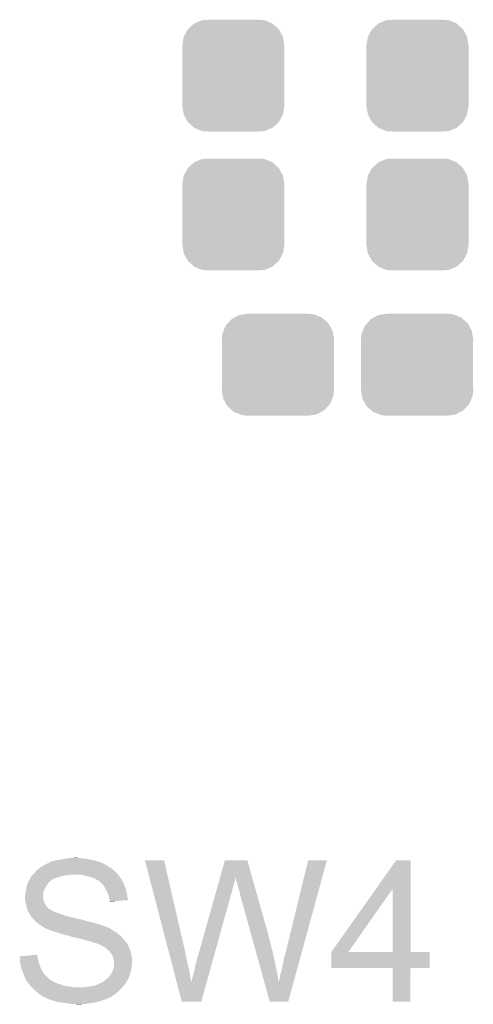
# Model space of a CAD drawing. Extents: x -4 to 126, y -8 to 66.
# Tile 251 of 256: x 108.51 to 111.64, y 43.47 to 50.26. Entities that reach past the tile are written whole.
import ezdxf

# ---------------------------------------------------------------- set-up
doc = ezdxf.new("R2010")
doc.units = 0
doc.layers.get('0').update_dxf_attribs({"linetype": 'CONTINUOUS'})
doc.layers.add('CLICKER_2_FOR_TMPM4L4A_V104_GTO', color=11, linetype='CONTINUOUS')
doc.layers.add('CLICKER_2_FOR_TMPM4L4A_V104_GTS', color=8, linetype='CONTINUOUS')

# ---------------------------------------------------------------- blocks, each defined once
blk = doc.blocks.new('CUSTOM_189')
for points in [[(-0.298526, 0.325596), (-0.268438, 0.342124), (0.30335, 0.325596), (0.2622, 0.342124)], [(-0.268438, 0.342124), (-0.233628, 0.347838), (0.2622, 0.342124), (0.247972, 0.347838)], [(-0.233628, 0.347838), (-0.20955, 0.35179), (0.247972, 0.347838), (0.20955, 0.35179)], [(-0.360486, 0.26887), (-0.34504, 0.286174), (0.357822, 0.26887), (0.348152, 0.286174)], [(-0.34504, 0.286174), (-0.320744, 0.31339), (0.348152, 0.286174), (0.317222, 0.31339)], [(-0.320744, 0.31339), (-0.298526, 0.325596), (0.317222, 0.31339), (0.30335, 0.325596)], [(-0.38735, 0.17526), (-0.383124, 0.213652), (0.38735, 0.17526), (0.380766, 0.213652)], [(-0.383124, 0.213652), (-0.37475, 0.234078), (0.380766, 0.213652), (0.377262, 0.234078)], [(-0.37475, 0.234078), (-0.360486, 0.26887), (0.377262, 0.234078), (0.357822, 0.26887)], [(-0.38608, 0.154124), (-0.38735, 0.17526), (0.38608, 0.154124), (0.38735, 0.17526)], [(-0.38608, -0.154124), (-0.38608, 0.154124), (0.38608, -0.154124), (0.38608, 0.154124)], [(-0.38735, -0.17526), (-0.38608, -0.154124), (0.38735, -0.17526), (0.38608, -0.154124)], [(-0.380764, -0.213652), (-0.38735, -0.17526), (0.383124, -0.213652), (0.38735, -0.17526)], [(-0.377262, -0.234078), (-0.380764, -0.213652), (0.374748, -0.234078), (0.383124, -0.213652)], [(-0.35782, -0.26887), (-0.377262, -0.234078), (0.360486, -0.26887), (0.374748, -0.234078)], [(-0.348152, -0.286174), (-0.35782, -0.26887), (0.345038, -0.286174), (0.360486, -0.26887)], [(-0.31722, -0.31339), (-0.348152, -0.286174), (0.320744, -0.31339), (0.345038, -0.286174)], [(-0.30335, -0.325596), (-0.31722, -0.31339), (0.298524, -0.325596), (0.320744, -0.31339)], [(-0.262198, -0.342124), (-0.30335, -0.325596), (0.268438, -0.342124), (0.298524, -0.325596)], [(-0.247972, -0.347838), (-0.262198, -0.342124), (0.233626, -0.347838), (0.268438, -0.342124)], [(-0.20955, -0.35179), (-0.247972, -0.347838), (0.20955, -0.35179), (0.233626, -0.347838)]]:
    blk.add_solid(points)
blk = doc.blocks.new('CUSTOM_193')
for points in [[(-0.312264, 0.321732), (-0.26893, 0.360448), (0.312592, 0.321732), (0.268592, 0.360448)], [(-0.26893, 0.360448), (-0.267216, 0.361152), (0.268592, 0.360448), (0.26779, 0.361152)], [(-0.267216, 0.361152), (-0.213724, 0.383108), (0.26779, 0.361152), (0.21312, 0.383108)], [(-0.213724, 0.383108), (-0.20803, 0.383392), (0.21312, 0.383108), (0.212412, 0.383392)], [(-0.20803, 0.383392), (-0.154122, 0.38608), (0.212412, 0.383392), (0.154132, 0.38608)], [(-0.341452, 0.269636), (-0.313432, 0.320688), (0.341702, 0.269636), (0.313176, 0.320688)], [(-0.313432, 0.320688), (-0.312264, 0.321732), (0.313176, 0.320688), (0.312592, 0.321732)], [(-0.35179, 0.21082), (-0.342144, 0.268372), (0.35179, 0.21082), (0.34192, 0.268372)], [(-0.35179, 0.20955), (-0.35179, 0.21082), (0.35179, 0.20955), (0.35179, 0.21082)], [(-0.35179, -0.20955), (-0.35179, 0.20955), (0.35179, -0.20955), (0.35179, 0.20955)], [(-0.342144, 0.268372), (-0.341452, 0.269636), (0.34192, 0.268372), (0.341702, 0.269636)], [(-0.35179, -0.21082), (-0.35179, -0.20955), (0.35179, -0.21082), (0.35179, -0.20955)], [(-0.34192, -0.268358), (-0.35179, -0.21082), (0.342148, -0.268358), (0.35179, -0.21082)], [(-0.341702, -0.269636), (-0.34192, -0.268358), (0.341446, -0.269636), (0.342148, -0.268358)], [(-0.313184, -0.320676), (-0.341702, -0.269636), (0.31344, -0.320676), (0.341446, -0.269636)], [(-0.312594, -0.321732), (-0.313184, -0.320676), (0.312258, -0.321732), (0.31344, -0.320676)], [(-0.268602, -0.36044), (-0.312594, -0.321732), (0.26894, -0.36044), (0.312258, -0.321732)], [(-0.267792, -0.361154), (-0.268602, -0.36044), (0.2672, -0.361154), (0.26894, -0.36044)], [(-0.213136, -0.383104), (-0.267792, -0.361154), (0.213734, -0.383104), (0.2672, -0.361154)], [(-0.212414, -0.383394), (-0.213136, -0.383104), (0.207926, -0.383394), (0.213734, -0.383104)], [(-0.154122, -0.38608), (-0.212414, -0.383394), (0.154132, -0.38608), (0.207926, -0.383394)]]:
    blk.add_solid(points)

msp = doc.modelspace()

# ---------------------------------------------------------------- linework, layer by layer
at = {"layer": 'CLICKER_2_FOR_TMPM4L4A_V104_GTO'}
for points in [[(108.656122, 44.414442), (108.677288, 44.42714), (109.126018, 44.414442), (109.1057, 44.42714)], [(108.677288, 44.42714), (108.681522, 44.42968), (109.1057, 44.42714), (109.101466, 44.42968)], [(108.681522, 44.42968), (108.692694, 44.43476), (109.101466, 44.42968), (109.092998, 44.43476)], [(108.692694, 44.43476), (108.703864, 44.439838), (109.092998, 44.43476), (109.082844, 44.439838)], [(108.703864, 44.439838), (108.709442, 44.442374), (109.082844, 44.439838), (109.080306, 44.442374)], [(108.709442, 44.442374), (108.709454, 44.44238), (109.080306, 44.442374), (109.077764, 44.44238)], [(108.709454, 44.44238), (108.70946, 44.442382), (109.077764, 44.44238), (109.077758, 44.442382)], [(108.70946, 44.442382), (108.712004, 44.444922), (109.077758, 44.442382), (109.070138, 44.444922)], [(108.712004, 44.444922), (108.722162, 44.45), (109.070138, 44.444922), (109.054902, 44.45)], [(108.722162, 44.45), (108.72978, 44.452538), (109.054902, 44.45), (109.047288, 44.452538)], [(108.72978, 44.452538), (108.729786, 44.45254), (109.047288, 44.452538), (109.04728, 44.45254)], [(108.729786, 44.45254), (108.76026, 44.46016), (109.04728, 44.45254), (109.022518, 44.46016)], [(108.76026, 44.46016), (108.77423, 44.4627), (109.022518, 44.46016), (109.014262, 44.4627)], [(108.77423, 44.4627), (108.7882, 44.46524), (109.014262, 44.4627), (108.997752, 44.46524)], [(108.7882, 44.46524), (108.80344, 44.46778), (108.997752, 44.46524), (108.98124, 44.46778)], [(108.80344, 44.46778), (108.81868, 44.47032), (108.98124, 44.46778), (108.96727, 44.47032)], [(108.81868, 44.47032), (108.835188, 44.47286), (108.96727, 44.47032), (108.9533, 44.47286)], [(108.835188, 44.47286), (108.851698, 44.4754), (108.9533, 44.47286), (108.92536, 44.4754)], [(108.851698, 44.4754), (108.88723, 44.477938), (108.915204, 44.4754), (108.907582, 44.477938)], [(108.88723, 44.477938), (108.887258, 44.47794), (108.907582, 44.477938), (108.887258, 44.47794)], [(109.372432, 44.460142), (109.372426, 44.460158), (109.504484, 44.460142), (109.372426, 44.460158)], [(109.539098, 43.820078), (109.372432, 44.460142), (109.6518, 43.820078), (109.504484, 44.460142)], [(109.890062, 44.340728), (109.923592, 44.460144), (110.112206, 44.340728), (110.078524, 44.460144)], [(109.923592, 44.460144), (109.923598, 44.46016), (110.078524, 44.460144), (109.923598, 44.46016)], [(110.34522, 43.83278), (110.49763, 44.460132), (110.455598, 43.83278), (110.627154, 44.460132)], [(110.49763, 44.460132), (110.497638, 44.46016), (110.627154, 44.460132), (110.497638, 44.46016)], [(110.966404, 44.264522), (111.104674, 44.460138), (111.203748, 44.264522), (111.20374, 44.460138)], [(111.104674, 44.460138), (111.10469, 44.46016), (111.20374, 44.460138), (111.10469, 44.46016)], [(108.59008, 44.35094), (108.59516, 44.35602), (108.79836, 44.35094), (108.8263, 44.35602)], [(108.59516, 44.35602), (108.5977, 44.35856), (108.8263, 44.35602), (108.851702, 44.35856)], [(108.5977, 44.35856), (108.60024, 44.3611), (108.851702, 44.35856), (108.864398, 44.3611)], [(108.60024, 44.3611), (108.600242, 44.361102), (109.18698, 44.3611), (109.186978, 44.361102)], [(108.600242, 44.361102), (108.60532, 44.36618), (109.186978, 44.361102), (109.182466, 44.36618)], [(108.60532, 44.36618), (108.618018, 44.381418), (109.182466, 44.36618), (109.16892, 44.381418)], [(108.618018, 44.381418), (108.62056, 44.38396), (109.16892, 44.381418), (109.16666, 44.38396)], [(108.62056, 44.38396), (108.633262, 44.39666), (109.16666, 44.38396), (109.152148, 44.39666)], [(108.633262, 44.39666), (108.639792, 44.40174), (109.152148, 44.39666), (109.146342, 44.40174)], [(108.639792, 44.40174), (108.656122, 44.414442), (109.146342, 44.40174), (109.126018, 44.414442)], [(108.966, 44.35348), (108.932978, 44.3611), (109.192906, 44.35348), (109.18698, 44.3611)], [(108.99394, 44.34586), (108.966, 44.35348), (109.198832, 44.34586), (109.192906, 44.35348)], [(108.55528, 44.27474), (108.559852, 44.28998), (108.6866, 44.27474), (108.69676, 44.28998)], [(108.559852, 44.28998), (108.56214, 44.297602), (108.69676, 44.28998), (108.702476, 44.297602)], [(108.56214, 44.297602), (108.567782, 44.310298), (108.702476, 44.297602), (108.711998, 44.310298)], [(108.567782, 44.310298), (108.570042, 44.31538), (108.711998, 44.310298), (108.71962, 44.31538)], [(108.570042, 44.31538), (108.57117, 44.317918), (108.71962, 44.31538), (108.72216, 44.317918)], [(108.57117, 44.317918), (108.5723, 44.32046), (108.72216, 44.317918), (108.725548, 44.32046)], [(108.5723, 44.32046), (108.575346, 44.32554), (108.725548, 44.32046), (108.73232, 44.32554)], [(108.575346, 44.32554), (108.579918, 44.33316), (108.73232, 44.32554), (108.745018, 44.33316)], [(108.579918, 44.33316), (108.586012, 44.34332), (108.745018, 44.33316), (108.770418, 44.34332)], [(108.586012, 44.34332), (108.58754, 44.345864), (108.770418, 44.34332), (108.779746, 44.345864)], [(108.58754, 44.345864), (108.587546, 44.348406), (108.779746, 44.345864), (108.789068, 44.348406)], [(108.587546, 44.348406), (108.59008, 44.35094), (108.789068, 44.348406), (108.79836, 44.35094)], [(109.019338, 44.338242), (108.99394, 44.34586), (109.204756, 44.338242), (109.198832, 44.34586)], [(109.01935, 44.338236), (109.019338, 44.338242), (109.20476, 44.338236), (109.204756, 44.338242)], [(109.023788, 44.3357), (109.01935, 44.338236), (109.204782, 44.3357), (109.20476, 44.338236)], [(109.023812, 44.335686), (109.023788, 44.3357), (109.207306, 44.335686), (109.204782, 44.3357)], [(109.037122, 44.32808), (109.023812, 44.335686), (109.211112, 44.32808), (109.207306, 44.335686)], [(109.042198, 44.325542), (109.037122, 44.32808), (109.21238, 44.325542), (109.211112, 44.32808)], [(109.052356, 44.320462), (109.042198, 44.325542), (109.215428, 44.320462), (109.21238, 44.325542)], [(109.05744, 44.315382), (109.052356, 44.320462), (109.218476, 44.315382), (109.215428, 44.320462)], [(109.062516, 44.312842), (109.05744, 44.315382), (109.219998, 44.312842), (109.218476, 44.315382)], [(109.062522, 44.312838), (109.062516, 44.312842), (109.22, 44.312838), (109.219998, 44.312842)], [(109.080298, 44.295062), (109.062522, 44.312838), (109.22762, 44.295062), (109.22, 44.312838)], [(109.0803, 44.29506), (109.080298, 44.295062), (109.22762, 44.29506), (109.22762, 44.295062)], [(109.09554, 44.2722), (109.0803, 44.29506), (109.237782, 44.2722), (109.22762, 44.29506)], [(109.868678, 44.264578), (109.874384, 44.284896), (109.97692, 44.264578), (109.984538, 44.284896)], [(109.874384, 44.284896), (109.879376, 44.302678), (109.984538, 44.284896), (109.98708, 44.302678)], [(109.879376, 44.302678), (109.883656, 44.31792), (109.98708, 44.302678), (109.992158, 44.31792)], [(109.883656, 44.31792), (109.887222, 44.330618), (109.992158, 44.31792), (109.9947, 44.330618)], [(109.887222, 44.330618), (109.889362, 44.338238), (109.9947, 44.330618), (109.997238, 44.338238)], [(109.889362, 44.338238), (109.890062, 44.340728), (109.997238, 44.338238), (109.99724, 44.340728)], [(109.999774, 44.338246), (109.99724, 44.340728), (110.112906, 44.338246), (110.112206, 44.340728)], [(109.99978, 44.330624), (109.999774, 44.338246), (110.115056, 44.330624), (110.112906, 44.338246)], [(110.00486, 44.31538), (109.99978, 44.330624), (110.119356, 44.31538), (110.115056, 44.330624)], [(110.00994, 44.2976), (110.00486, 44.31538), (110.12437, 44.2976), (110.119356, 44.31538)], [(110.01502, 44.27728), (110.00994, 44.2976), (110.130102, 44.27728), (110.12437, 44.2976)], [(108.54436, 44.213778), (108.544362, 44.218862), (108.66882, 44.213778), (108.669384, 44.218862)], [(108.544362, 44.218862), (108.54944, 44.234102), (108.669384, 44.218862), (108.671078, 44.234102)], [(108.54944, 44.234102), (108.549802, 44.236638), (108.671078, 44.234102), (108.67136, 44.236638)], [(108.549802, 44.236638), (108.55198, 44.25188), (108.67136, 44.236638), (108.677074, 44.25188)], [(108.55198, 44.25188), (108.552614, 44.25696), (108.677074, 44.25188), (108.67898, 44.25696)], [(108.552614, 44.25696), (108.55452, 44.272202), (108.67898, 44.25696), (108.685512, 44.272202)], [(108.55452, 44.272202), (108.55528, 44.27474), (108.685512, 44.272202), (108.6866, 44.27474)], [(109.10824, 44.24934), (109.09554, 44.2722), (109.244016, 44.24934), (109.237782, 44.2722)], [(109.110498, 44.244262), (109.10824, 44.24934), (109.2454, 44.244262), (109.244016, 44.24934)], [(109.1184, 44.226482), (109.110498, 44.244262), (109.248634, 44.226482), (109.2454, 44.244262)], [(109.120942, 44.21632), (109.1184, 44.226482), (109.25048, 44.21632), (109.248634, 44.226482)], [(109.123482, 44.20616), (109.120942, 44.21632), (109.252166, 44.20616), (109.25048, 44.21632)], [(109.738162, 43.799762), (109.857982, 44.226482), (109.848378, 43.799762), (109.966762, 44.226482)], [(109.857982, 44.226482), (109.863686, 44.246796), (109.966762, 44.226482), (109.974378, 44.246796)], [(109.863686, 44.246796), (109.868678, 44.264578), (109.974378, 44.246796), (109.97692, 44.264578)], [(110.0201, 44.2595), (110.01502, 44.27728), (110.135118, 44.2595), (110.130102, 44.27728)], [(110.025178, 44.244262), (110.0201, 44.2595), (110.139416, 44.244262), (110.135118, 44.2595)], [(110.02518, 44.236644), (110.025178, 44.244262), (110.141564, 44.236644), (110.139416, 44.244262)], [(110.027718, 44.231564), (110.02518, 44.236644), (110.142996, 44.231564), (110.141564, 44.236644)], [(110.02772, 44.226482), (110.027718, 44.231564), (110.14443, 44.226482), (110.142996, 44.231564)], [(110.100294, 43.96486), (110.02772, 44.226482), (110.21822, 43.96486), (110.14443, 44.226482)], [(110.657664, 43.827736), (110.966404, 44.264522), (110.774504, 43.827736), (111.081784, 44.264522)], [(111.081798, 43.8277), (111.081784, 44.264522), (111.203762, 43.8277), (111.203748, 44.264522)], [(108.54436, 44.206162), (108.54436, 44.213778), (108.66882, 44.206162), (108.66882, 44.213778)], [(108.544362, 44.206158), (108.54436, 44.206162), (108.66882, 44.206158), (108.66882, 44.206162)], [(108.546618, 44.185842), (108.544362, 44.206158), (108.6739, 44.185842), (108.66882, 44.206158)], [(108.5469, 44.183302), (108.546618, 44.185842), (108.674748, 44.183302), (108.6739, 44.185842)], [(108.549724, 44.1706), (108.5469, 44.183302), (108.67898, 44.1706), (108.674748, 44.183302)], [(108.55198, 44.16044), (108.549724, 44.1706), (108.683046, 44.16044), (108.67898, 44.1706)], [(108.552616, 44.157898), (108.55198, 44.16044), (108.684062, 44.157898), (108.683046, 44.16044)], [(108.556426, 44.142658), (108.552616, 44.157898), (108.694222, 44.142658), (108.684062, 44.157898)], [(109.128558, 44.190922), (109.123482, 44.20616), (109.254694, 44.190922), (109.252166, 44.20616)], [(109.12856, 44.185838), (109.128558, 44.190922), (109.255536, 44.185838), (109.254694, 44.190922)], [(109.12856, 44.183306), (109.12856, 44.185838), (109.224444, 44.183306), (109.255536, 44.185838)], [(109.131094, 44.180766), (109.12856, 44.183306), (109.193256, 44.180766), (109.224444, 44.183306)], [(109.1311, 44.175704), (109.131094, 44.180766), (109.1311, 44.175704), (109.193256, 44.180766)], [(108.559602, 44.129954), (108.556426, 44.142658), (108.70692, 44.129954), (108.694222, 44.142658)], [(108.560238, 44.127416), (108.559602, 44.129954), (108.706928, 44.127416), (108.70692, 44.129954)], [(108.561506, 44.12234), (108.560238, 44.127416), (108.714542, 44.12234), (108.706928, 44.127416)], [(108.56214, 44.119802), (108.561506, 44.12234), (108.719618, 44.119802), (108.714542, 44.12234)], [(108.56722, 44.1071), (108.56214, 44.119802), (108.74502, 44.1071), (108.719618, 44.119802)], [(108.56722, 44.107098), (108.56722, 44.1071), (108.745026, 44.107098), (108.74502, 44.1071)], [(108.573316, 44.09694), (108.56722, 44.107098), (108.770418, 44.09694), (108.745026, 44.107098)], [(108.57484, 44.094398), (108.573316, 44.09694), (108.778046, 44.094398), (108.770418, 44.09694)], [(108.57611, 44.09186), (108.57484, 44.094398), (108.78566, 44.09186), (108.778046, 44.094398)], [(108.57992, 44.084242), (108.57611, 44.09186), (108.805978, 44.084242), (108.78566, 44.09186)], [(108.58355, 44.07916), (108.57992, 44.084242), (108.82376, 44.07916), (108.805978, 44.084242)], [(108.588992, 44.07154), (108.58355, 44.07916), (108.846622, 44.07154), (108.82376, 44.07916)], [(108.59262, 44.06646), (108.588992, 44.07154), (108.87202, 44.06646), (108.846622, 44.07154)], [(108.59262, 44.066458), (108.59262, 44.06646), (108.872028, 44.066458), (108.87202, 44.06646)], [(108.599286, 44.05884), (108.59262, 44.066458), (108.899962, 44.05884), (108.872028, 44.066458)], [(108.599288, 44.058838), (108.599286, 44.05884), (108.902504, 44.058838), (108.899962, 44.05884)], [(108.60151, 44.0563), (108.599288, 44.058838), (108.907584, 44.0563), (108.902504, 44.058838)], [(108.603732, 44.05376), (108.60151, 44.0563), (108.92536, 44.05376), (108.915202, 44.0563)], [(108.605956, 44.051218), (108.603732, 44.05376), (108.93806, 44.051218), (108.92536, 44.05376)], [(108.610398, 44.04614), (108.605956, 44.051218), (108.953298, 44.04614), (108.93806, 44.051218)], [(108.616326, 44.04106), (108.610398, 44.04614), (108.968542, 44.04106), (108.953298, 44.04614)], [(108.61929, 44.03852), (108.616326, 44.04106), (108.986322, 44.03852), (108.968542, 44.04106)], [(108.62818, 44.0309), (108.61929, 44.03852), (109.014896, 44.0309), (108.986322, 44.03852)], [(108.631228, 44.02836), (108.62818, 44.0309), (109.02442, 44.02836), (109.014896, 44.0309)], [(108.64342, 44.0182), (108.631228, 44.02836), (109.05744, 44.0182), (109.02442, 44.02836)], [(108.65104, 44.01312), (108.64342, 44.0182), (109.07522, 44.01312), (109.05744, 44.0182)], [(108.65866, 44.008038), (108.65104, 44.01312), (109.085386, 44.008038), (109.07522, 44.01312)], [(108.662892, 44.0055), (108.65866, 44.008038), (109.090462, 44.0055), (109.085386, 44.008038)], [(108.667132, 44.002958), (108.662892, 44.0055), (109.105704, 44.002958), (109.090462, 44.0055)], [(108.671362, 44.00042), (108.667132, 44.002958), (109.10909, 44.00042), (109.105704, 44.002958)], [(108.67898, 43.99534), (108.671362, 44.00042), (109.115864, 43.99534), (109.10909, 44.00042)], [(108.678984, 43.995338), (108.67898, 43.99534), (109.120944, 43.995338), (109.115864, 43.99534)], [(108.68152, 43.992804), (108.678984, 43.995338), (109.126012, 43.992804), (109.120944, 43.995338)], [(108.687884, 43.990258), (108.68152, 43.992804), (109.131102, 43.990258), (109.126012, 43.992804)], [(108.70692, 43.98264), (108.687884, 43.990258), (109.142532, 43.98264), (109.131102, 43.990258)], [(108.7139, 43.980102), (108.70692, 43.98264), (109.146338, 43.980102), (109.142532, 43.98264)], [(108.73486, 43.972478), (108.7139, 43.980102), (109.15968, 43.972478), (109.146338, 43.980102)], [(108.743112, 43.96994), (108.73486, 43.972478), (109.16412, 43.96994), (109.15968, 43.972478)], [(108.76788, 43.96232), (108.743112, 43.96994), (109.17428, 43.96232), (109.16412, 43.96994)], [(108.79074, 43.9547), (108.76788, 43.96232), (109.18444, 43.9547), (109.17428, 43.96232)], [(108.79836, 43.95216), (108.79074, 43.9547), (109.187706, 43.95216), (109.18444, 43.9547)], [(108.8263, 43.94454), (108.79836, 43.95216), (109.197504, 43.94454), (109.187706, 43.95216)], [(108.839, 43.942), (108.8263, 43.94454), (109.20077, 43.942), (109.197504, 43.94454)], [(110.102408, 43.95724), (110.100294, 43.96486), (110.220758, 43.95724), (110.21822, 43.96486)], [(110.105226, 43.94708), (110.102408, 43.95724), (110.2233, 43.94708), (110.220758, 43.95724)], [(110.10875, 43.93438), (110.105226, 43.94708), (110.22584, 43.93438), (110.2233, 43.94708)], [(108.859318, 43.936922), (108.839, 43.942), (109.2073, 43.936922), (109.20077, 43.942)], [(108.859322, 43.93692), (108.859318, 43.936922), (109.207302, 43.93692), (109.2073, 43.936922)], [(108.869476, 43.931842), (108.859322, 43.93692), (109.211746, 43.931842), (109.207302, 43.93692)], [(108.872018, 43.93184), (108.869476, 43.931842), (109.211748, 43.93184), (109.211746, 43.931842)], [(108.91774, 43.92168), (108.872018, 43.93184), (109.220636, 43.92168), (109.211748, 43.93184)], [(108.93806, 43.916598), (108.91774, 43.92168), (109.225082, 43.916598), (109.220636, 43.92168)], [(108.9533, 43.91152), (108.93806, 43.916598), (109.229526, 43.91152), (109.225082, 43.916598)], [(108.971078, 43.90644), (108.9533, 43.91152), (109.23397, 43.90644), (109.229526, 43.91152)], [(108.98632, 43.9039), (108.971078, 43.90644), (109.236192, 43.9039), (109.23397, 43.90644)], [(108.999018, 43.901362), (108.98632, 43.9039), (109.238412, 43.901362), (109.236192, 43.9039)], [(109.006636, 43.896282), (108.999018, 43.901362), (109.242858, 43.896282), (109.238412, 43.901362)], [(109.006644, 43.89628), (109.006636, 43.896282), (109.242858, 43.89628), (109.242858, 43.896282)], [(109.016794, 43.89374), (109.006644, 43.89628), (109.2454, 43.89374), (109.242858, 43.89628)], [(109.0168, 43.893738), (109.016794, 43.89374), (109.245402, 43.893738), (109.2454, 43.89374)], [(109.02442, 43.891202), (109.0168, 43.893738), (109.247092, 43.891202), (109.245402, 43.893738)], [(109.037118, 43.88866), (109.02442, 43.891202), (109.248788, 43.88866), (109.247092, 43.891202)], [(109.042196, 43.886122), (109.037118, 43.88866), (109.25048, 43.886122), (109.248788, 43.88866)], [(109.044736, 43.88612), (109.042196, 43.886122), (109.25048, 43.88612), (109.25048, 43.886122)], [(109.06506, 43.87596), (109.044736, 43.88612), (109.254544, 43.87596), (109.25048, 43.88612)], [(110.118614, 43.89882), (110.10875, 43.93438), (110.236, 43.89882), (110.22584, 43.93438)], [(110.12425, 43.8785), (110.118614, 43.89882), (110.24108, 43.8785), (110.236, 43.89882)], [(110.131296, 43.8531), (110.12425, 43.8785), (110.24616, 43.8531), (110.24108, 43.8785)], [(108.50882, 43.79722), (108.63072, 43.809896), (108.63072, 43.79722), (108.63072, 43.809896)], [(109.069506, 43.87342), (109.06506, 43.87596), (109.25556, 43.87342), (109.254544, 43.87596)], [(109.082838, 43.8658), (109.069506, 43.87342), (109.25937, 43.8658), (109.25556, 43.87342)], [(109.100616, 43.858182), (109.082838, 43.8658), (109.26318, 43.858182), (109.25937, 43.8658)], [(109.10062, 43.85818), (109.100616, 43.858182), (109.26318, 43.85818), (109.26318, 43.858182)], [(109.11078, 43.848022), (109.10062, 43.85818), (109.26699, 43.848022), (109.26318, 43.85818)], [(109.120938, 43.8404), (109.11078, 43.848022), (109.26985, 43.8404), (109.26699, 43.848022)], [(109.123478, 43.837862), (109.120938, 43.8404), (109.2708, 43.837862), (109.26985, 43.8404)], [(109.131094, 43.830246), (109.123478, 43.837862), (109.273086, 43.830246), (109.2708, 43.837862)], [(109.1311, 43.827706), (109.131094, 43.830246), (109.273848, 43.827706), (109.273086, 43.830246)], [(109.14126, 43.815), (109.1311, 43.827706), (109.27766, 43.815), (109.273848, 43.827706)], [(109.142784, 43.812462), (109.14126, 43.815), (109.27842, 43.812462), (109.27766, 43.815)], [(109.14888, 43.802302), (109.142784, 43.812462), (109.280452, 43.802302), (109.27842, 43.812462)], [(109.540422, 43.814996), (109.539098, 43.820078), (109.651802, 43.814996), (109.6518, 43.820078)], [(109.541744, 43.809916), (109.540422, 43.814996), (109.65434, 43.809916), (109.651802, 43.814996)], [(109.543728, 43.802298), (109.541744, 43.809916), (109.654342, 43.802298), (109.65434, 43.809916)], [(110.138342, 43.8277), (110.131296, 43.8531), (110.25378, 43.8277), (110.24616, 43.8531)], [(110.146092, 43.79976), (110.138342, 43.8277), (110.25886, 43.79976), (110.25378, 43.8277)], [(110.33252, 43.789602), (110.34522, 43.83278), (110.443792, 43.789602), (110.455598, 43.83278)], [(110.65764, 43.718502), (110.657642, 43.827678), (111.335798, 43.718502), (111.33582, 43.827678)], [(110.657642, 43.8277), (110.657644, 43.827706), (111.081798, 43.8277), (111.030584, 43.827706)], [(110.657642, 43.827678), (110.657642, 43.8277), (111.33582, 43.827678), (111.203762, 43.8277)], [(110.657644, 43.827706), (110.657664, 43.827736), (111.030584, 43.827706), (110.774504, 43.827736)], [(108.508822, 43.797218), (108.50882, 43.79722), (108.63072, 43.797218), (108.63072, 43.79722)], [(108.50972, 43.78452), (108.508822, 43.797218), (108.63326, 43.78452), (108.63072, 43.797218)], [(108.51116, 43.7642), (108.50972, 43.78452), (108.63834, 43.7642), (108.63326, 43.78452)], [(108.51134, 43.761658), (108.51116, 43.7642), (108.639068, 43.761658), (108.63834, 43.7642)], [(108.513686, 43.74642), (108.51134, 43.761658), (108.64342, 43.74642), (108.639068, 43.761658)], [(108.51642, 43.72864), (108.513686, 43.74642), (108.650088, 43.72864), (108.64342, 43.74642)], [(109.15396, 43.787058), (109.14888, 43.802302), (109.2835, 43.787058), (109.280452, 43.802302)], [(109.1565, 43.7769), (109.15396, 43.787058), (109.2835, 43.7769), (109.2835, 43.787058)], [(109.15904, 43.764202), (109.1565, 43.7769), (109.2835, 43.764202), (109.2835, 43.7769)], [(109.15904, 43.746418), (109.15904, 43.764202), (109.2835, 43.746418), (109.2835, 43.764202)], [(109.15904, 43.731182), (109.15904, 43.746418), (109.28096, 43.731182), (109.2835, 43.746418)], [(109.545712, 43.79468), (109.543728, 43.802298), (109.656878, 43.79468), (109.654342, 43.802298)], [(109.548356, 43.78452), (109.545712, 43.79468), (109.65942, 43.78452), (109.656878, 43.79468)], [(109.551664, 43.77182), (109.548356, 43.78452), (109.66196, 43.77182), (109.65942, 43.78452)], [(109.555632, 43.75658), (109.551664, 43.77182), (109.6645, 43.75658), (109.66196, 43.77182)], [(109.563568, 43.7261), (109.555632, 43.75658), (109.67212, 43.7261), (109.6645, 43.75658)], [(109.72038, 43.73372), (109.722922, 43.748962), (109.830058, 43.73372), (109.834286, 43.748962)], [(109.722922, 43.748962), (109.728, 43.761662), (109.834286, 43.748962), (109.83781, 43.761662)], [(109.728, 43.761662), (109.733082, 43.78706), (109.83781, 43.761662), (109.844856, 43.78706)], [(109.733082, 43.78706), (109.73562, 43.79468), (109.844856, 43.78706), (109.846968, 43.79468)], [(109.73562, 43.79468), (109.738162, 43.799762), (109.846968, 43.79468), (109.848378, 43.799762)], [(110.161594, 43.74388), (110.146092, 43.79976), (110.27156, 43.74388), (110.25886, 43.79976)], [(110.178504, 43.68292), (110.161594, 43.74388), (110.28426, 43.68292), (110.27156, 43.74388)], [(110.31728, 43.7134), (110.3249, 43.74896), (110.422954, 43.7134), (110.432678, 43.74896)], [(110.3249, 43.74896), (110.33252, 43.789602), (110.432678, 43.74896), (110.443792, 43.789602)], [(108.524042, 43.705778), (108.51642, 43.72864), (108.65866, 43.705778), (108.650088, 43.72864)], [(108.52658, 43.698158), (108.524042, 43.705778), (108.663016, 43.698158), (108.65866, 43.705778)], [(108.530644, 43.688), (108.52658, 43.698158), (108.668822, 43.688), (108.663016, 43.698158)], [(108.531662, 43.685456), (108.530644, 43.688), (108.671362, 43.685456), (108.668822, 43.688)], [(108.533692, 43.68038), (108.531662, 43.685456), (108.673902, 43.68038), (108.671362, 43.685456)], [(108.53674, 43.67276), (108.533692, 43.68038), (108.679616, 43.67276), (108.673902, 43.68038)], [(108.537588, 43.670218), (108.53674, 43.67276), (108.681522, 43.670218), (108.679616, 43.67276)], [(109.133642, 43.667684), (109.136182, 43.672762), (109.267244, 43.667684), (109.268768, 43.672762)], [(109.136182, 43.672762), (109.14126, 43.680382), (109.268768, 43.672762), (109.271054, 43.680382)], [(109.14126, 43.680382), (109.14507, 43.688002), (109.271054, 43.680382), (109.27334, 43.688002)], [(109.14507, 43.688002), (109.15142, 43.700702), (109.27334, 43.688002), (109.276162, 43.700702)], [(109.15142, 43.700702), (109.154806, 43.710862), (109.276162, 43.700702), (109.27842, 43.710862)], [(109.154806, 43.710862), (109.1565, 43.71594), (109.27842, 43.710862), (109.279054, 43.71594)], [(109.1565, 43.71594), (109.159038, 43.73118), (109.279054, 43.71594), (109.28096, 43.73118)], [(109.159038, 43.73118), (109.15904, 43.731182), (109.28096, 43.73118), (109.28096, 43.731182)], [(109.572166, 43.69308), (109.563568, 43.7261), (109.67974, 43.69308), (109.67212, 43.7261)], [(109.581426, 43.657522), (109.572166, 43.69308), (109.68482, 43.657522), (109.67974, 43.69308)], [(109.70514, 43.67022), (109.71276, 43.7007), (109.81244, 43.67022), (109.820896, 43.7007)], [(109.71276, 43.7007), (109.72038, 43.73372), (109.820896, 43.7007), (109.830058, 43.73372)], [(110.196014, 43.619796), (110.178504, 43.68292), (110.294382, 43.619796), (110.28426, 43.68292)], [(110.304582, 43.667682), (110.309658, 43.68292), (110.410452, 43.667682), (110.414618, 43.68292)], [(110.309658, 43.68292), (110.31728, 43.7134), (110.414618, 43.68292), (110.422954, 43.7134)], [(111.081798, 43.71848), (110.65764, 43.718502), (111.335798, 43.71848), (111.335798, 43.718502)], [(111.0818, 43.718458), (111.081798, 43.71848), (111.20374, 43.718458), (111.335798, 43.71848)], [(111.08182, 43.484822), (111.0818, 43.718458), (111.203718, 43.484822), (111.20374, 43.718458)], [(108.540974, 43.66006), (108.537588, 43.670218), (108.69422, 43.66006), (108.681522, 43.670218)], [(108.54436, 43.6499), (108.540974, 43.66006), (108.70438, 43.6499), (108.69422, 43.66006)], [(108.546054, 43.64736), (108.54436, 43.6499), (108.70692, 43.64736), (108.70438, 43.6499)], [(108.549438, 43.642284), (108.546054, 43.64736), (108.713012, 43.642284), (108.70692, 43.64736)], [(108.55198, 43.634664), (108.549438, 43.642284), (108.722156, 43.634664), (108.713012, 43.642284)], [(108.551986, 43.634658), (108.55198, 43.634664), (108.722162, 43.634658), (108.722156, 43.634664)], [(108.557054, 43.629586), (108.551986, 43.634658), (108.731292, 43.629586), (108.722162, 43.634658)], [(108.55706, 43.627046), (108.557054, 43.629586), (108.735864, 43.627046), (108.731292, 43.629586)], [(108.562138, 43.62196), (108.55706, 43.627046), (108.745018, 43.62196), (108.735864, 43.627046)], [(108.56953, 43.611798), (108.562138, 43.62196), (108.76788, 43.611798), (108.745018, 43.62196)], [(108.571376, 43.60926), (108.56953, 43.611798), (108.770426, 43.60926), (108.76788, 43.611798)], [(108.571378, 43.609258), (108.571376, 43.60926), (108.772964, 43.609258), (108.770426, 43.60926)], [(108.573224, 43.60672), (108.571378, 43.609258), (108.778042, 43.60672), (108.772964, 43.609258)], [(108.575074, 43.604178), (108.573224, 43.60672), (108.793282, 43.604178), (108.778042, 43.60672)], [(109.04728, 43.604184), (109.049824, 43.60672), (109.232704, 43.604184), (109.23524, 43.60672)], [(109.049824, 43.60672), (109.057422, 43.609254), (109.23524, 43.60672), (109.237774, 43.609254)], [(109.057422, 43.609254), (109.05744, 43.60926), (109.237774, 43.609254), (109.237774, 43.60926)], [(109.05744, 43.60926), (109.062512, 43.611796), (109.237774, 43.60926), (109.23778, 43.611796)], [(109.062512, 43.611796), (109.0676, 43.61434), (109.23778, 43.611796), (109.239398, 43.61434)], [(109.0676, 43.61434), (109.0803, 43.619422), (109.239398, 43.61434), (109.24263, 43.619422)], [(109.0803, 43.619422), (109.1057, 43.63974), (109.24263, 43.619422), (109.255558, 43.63974)], [(109.1057, 43.63974), (109.120942, 43.649902), (109.255558, 43.63974), (109.260074, 43.649902)], [(109.120942, 43.649902), (109.129406, 43.662598), (109.260074, 43.649902), (109.26572, 43.662598)], [(109.129406, 43.662598), (109.131102, 43.665142), (109.26572, 43.662598), (109.266482, 43.665142)], [(109.131102, 43.665142), (109.133642, 43.667684), (109.266482, 43.665142), (109.267244, 43.667684)], [(109.59129, 43.619642), (109.581426, 43.657522), (109.69244, 43.619642), (109.68482, 43.657522)], [(109.626396, 43.484816), (109.59129, 43.619642), (109.761006, 43.484816), (109.79841, 43.619642)], [(109.69244, 43.619642), (109.692442, 43.621964), (109.79841, 43.619642), (109.799054, 43.621964)], [(109.692442, 43.621964), (109.69498, 43.627042), (109.799054, 43.621964), (109.800462, 43.627042)], [(109.69498, 43.627042), (109.69752, 43.634664), (109.800462, 43.627042), (109.802576, 43.634664)], [(109.69752, 43.634664), (109.697522, 43.644824), (109.802576, 43.634664), (109.805396, 43.644824)], [(109.697522, 43.644824), (109.7026, 43.657522), (109.805396, 43.644824), (109.808918, 43.657522)], [(109.7026, 43.657522), (109.70514, 43.67022), (109.808918, 43.657522), (109.81244, 43.67022)], [(110.233456, 43.484816), (110.196014, 43.619796), (110.360446, 43.484816), (110.397356, 43.619796)], [(110.294382, 43.619796), (110.294426, 43.621966), (110.397356, 43.619796), (110.39795, 43.621966)], [(110.294426, 43.621966), (110.29696, 43.624506), (110.39795, 43.621966), (110.398644, 43.624506)], [(110.29696, 43.624506), (110.296962, 43.629582), (110.398644, 43.624506), (110.400032, 43.629582)], [(110.296962, 43.629582), (110.2995, 43.637204), (110.400032, 43.629582), (110.402118, 43.637204)], [(110.2995, 43.637204), (110.299502, 43.644824), (110.402118, 43.637204), (110.4042, 43.644824)], [(110.299502, 43.644824), (110.30458, 43.654984), (110.4042, 43.644824), (110.40698, 43.654984)], [(110.30458, 43.654984), (110.304582, 43.667682), (110.40698, 43.654984), (110.410452, 43.667682)], [(108.580614, 43.59656), (108.575074, 43.604178), (108.811062, 43.59656), (108.793282, 43.604178)], [(108.58246, 43.594022), (108.580614, 43.59656), (108.822484, 43.594022), (108.811062, 43.59656)], [(108.585002, 43.59148), (108.58246, 43.594022), (108.833922, 43.59148), (108.822484, 43.594022)], [(108.587542, 43.58894), (108.585002, 43.59148), (108.85932, 43.58894), (108.833922, 43.59148)], [(108.592622, 43.58386), (108.587542, 43.58894), (108.887262, 43.58386), (108.85932, 43.58894)], [(108.60278, 43.573702), (108.592622, 43.58386), (109.207302, 43.573702), (109.215766, 43.58386)], [(108.60532, 43.57116), (108.60278, 43.573702), (109.204758, 43.57116), (109.207302, 43.573702)], [(108.622466, 43.55592), (108.60532, 43.57116), (109.189518, 43.55592), (109.204758, 43.57116)], [(108.62818, 43.55084), (108.622466, 43.55592), (109.182986, 43.55084), (109.189518, 43.55592)], [(108.64451, 43.53814), (108.62818, 43.55084), (109.16666, 43.53814), (109.182986, 43.55084)], [(108.65104, 43.53306), (108.64451, 43.53814), (109.159402, 43.53306), (109.16666, 43.53814)], [(108.945682, 43.58386), (108.96092, 43.5864), (109.215766, 43.58386), (109.217882, 43.5864)], [(108.96092, 43.5864), (108.98124, 43.58894), (109.217882, 43.5864), (109.22, 43.58894)], [(108.98124, 43.58894), (109.0041, 43.59148), (109.22, 43.58894), (109.22203, 43.59148)], [(109.0041, 43.59148), (109.026962, 43.596562), (109.22203, 43.59148), (109.226096, 43.596562)], [(109.026962, 43.596562), (109.040492, 43.601638), (109.226096, 43.596562), (109.230158, 43.601638)], [(109.040492, 43.601638), (109.04728, 43.604184), (109.230158, 43.601638), (109.232704, 43.604184)], [(108.671362, 43.52036), (108.65104, 43.53306), (109.141258, 43.52036), (109.159402, 43.53306)], [(108.6866, 43.51274), (108.671362, 43.52036), (109.126016, 43.51274), (109.141258, 43.52036)], [(108.694216, 43.5102), (108.6866, 43.51274), (109.120936, 43.5102), (109.126016, 43.51274)], [(108.699294, 43.505126), (108.694216, 43.5102), (109.110788, 43.505126), (109.120936, 43.5102)], [(108.701836, 43.50512), (108.699294, 43.505126), (109.110776, 43.50512), (109.110788, 43.505126)], [(108.701854, 43.505114), (108.701836, 43.50512), (109.105694, 43.505114), (109.110776, 43.50512)], [(108.70895, 43.50258), (108.701854, 43.505114), (109.103156, 43.50258), (109.105694, 43.505114)], [(108.723176, 43.4975), (108.70895, 43.50258), (109.08792, 43.4975), (109.103156, 43.50258)], [(108.7374, 43.49242), (108.723176, 43.4975), (109.07776, 43.49242), (109.08792, 43.4975)], [(108.737408, 43.492418), (108.7374, 43.49242), (109.077758, 43.492418), (109.07776, 43.49242)], [(108.75518, 43.48734), (108.737408, 43.492418), (109.054902, 43.48734), (109.077758, 43.492418)], [(108.772958, 43.48226), (108.75518, 43.48734), (109.037966, 43.48226), (109.054902, 43.48734)], [(108.79201, 43.47972), (108.772958, 43.48226), (109.0295, 43.47972), (109.037966, 43.48226)], [(108.81106, 43.47718), (108.79201, 43.47972), (109.01299, 43.47718), (109.0295, 43.47972)], [(108.82884, 43.47464), (108.81106, 43.47718), (108.99648, 43.47464), (109.01299, 43.47718)], [(108.84662, 43.4721), (108.82884, 43.47464), (108.9787, 43.4721), (108.99648, 43.47464)], [(108.861858, 43.46956), (108.84662, 43.4721), (108.96092, 43.46956), (108.9787, 43.4721)], [(108.899958, 43.46702), (108.889798, 43.46956), (108.922822, 43.46702), (108.96092, 43.46956)], [(109.761002, 43.4848), (109.626396, 43.484816), (109.761002, 43.4848), (109.761006, 43.484816)], [(110.360442, 43.4848), (110.233456, 43.484816), (110.360442, 43.4848), (110.360446, 43.484816)], [(111.203718, 43.4848), (111.08182, 43.484822), (111.203718, 43.4848), (111.203718, 43.484822)]]:
    msp.add_solid(points, dxfattribs=at)

# ---------------------------------------------------------------- block references
at = {"layer": 'CLICKER_2_FOR_TMPM4L4A_V104_GTS'}
for name, p in [('CUSTOM_193', (109.982, 49.8729)), ('CUSTOM_193', (111.252, 49.8729)), ('CUSTOM_193', (109.982, 48.91532)), ('CUSTOM_193', (111.252, 48.91532)), ('CUSTOM_189', (110.28934, 47.879)), ('CUSTOM_189', (111.24946, 47.879))]:
    msp.add_blockref(name, p, dxfattribs=at)

doc.saveas('drawing.dxf')
